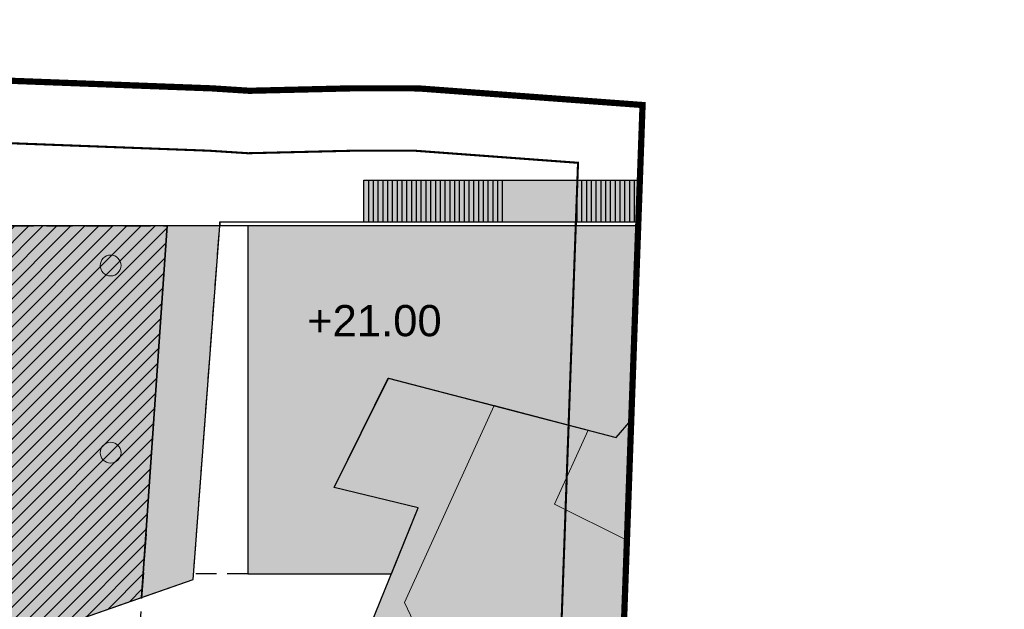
# Model space of a CAD drawing. Header units: millimetres. Extents: x -1402 to -179, y -280 to 6164.
# Tile 128 of 212: x -416 to -368, y 2837 to 2865. Entities that reach past the tile are written whole.
import ezdxf
from ezdxf.xclip import XClip

# ---------------------------------------------------------------- set-up
doc = ezdxf.new("R2010")
doc.units = ezdxf.units.MM
doc.header["$XCLIPFRAME"] = 0
for name, pattern in [('AJN-Limite', [1.25, 0.5, -0.25, 0, -0.25, 0, -0.25]), ('AJN-Projection', [0.375, 0.25, -0.125]), ('DASH', [0.35, 0.25, -0.1])]:
    doc.linetypes.add(name, pattern=pattern)
doc.layers.get('0').update_dxf_attribs({"linetype": 'CONTINUOUS'})
doc.layers.get('DEFPOINTS').update_dxf_attribs({"linetype": 'CONTINUOUS'})
for name, color, linetype, lineweight in [('AJN-2-POT 100', 2, 'CONTINUOUS', 20), ('AJN-2-SBT-C', 2, 'CONTINUOUS', 20), ('AJN-3-BRD-C', 150, 'CONTINUOUS', 30), ('AJN-4-SER-C', 70, 'CONTINUOUS', 30), ('AJN-7-500-A', 10, 'CONTINUOUS', 18), ('GEO-1-LIM-V', 10, 'AJN-Limite', 25)]:
    doc.layers.add(name, color=color, linetype=linetype, lineweight=lineweight)
for name, color, linetype, true_color in [('AJN-2-SBT-H', 7, 'CONTINUOUS', 0x6e6e6e), ('AJN-8-254-H-CLAIR', 7, 'CONTINUOUS', 0xededed), ('AJN-9-BLANC', 7, 'CONTINUOUS', 0xffffff), ('AJN-9-SRF-MARINHORIZON-NOT ACCESSIBLE', 7, 'CONTINUOUS', 0xcd6928)]:
    doc.layers.add(name, color=color, linetype=linetype, true_color=true_color)
for name, color, linetype in [('AJN-2-SBT-P', 251, 'AJN-Projection'), ('AJN-2-SBT-V', 51, 'CONTINUOUS'), ('AJN-3-BRD-V', 151, 'CONTINUOUS'), ('AJN-4-SER-V', 71, 'CONTINUOUS'), ('AJN-8-254-H', 254, 'CONTINUOUS'), ('Make2D$Visible$IntersectionsPlanDécoupe$AJN_3D$AJN_MOUNTAIN$M-Circulation$facade', 3, 'CONTINUOUS')]:
    doc.layers.add(name, color=color, linetype=linetype)
doc.styles.get("Standard").update_dxf_attribs({"font": 'rs.shx', "bigfont": 'hztxt.shx'})

# ---------------------------------------------------------------- blocks, each defined once
blk = doc.blocks.new('A$C70601405')
at = {"layer": 'AJN-2-SBT-H'}
h = blk.add_hatch(color=256, dxfattribs=at)
h.dxf.hatch_style = 1
edge = h.paths.add_edge_path()
edge.add_arc((0, 5.684341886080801e-14), 0.5000000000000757, 0, 360)
at = {"layer": 'AJN-2-POT 100', "linetype": 'Continuous'}
blk.add_circle((0, 5.684341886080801e-14), 0.5000000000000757, dxfattribs=at)
blk = doc.blocks.new('929-ESC NORD +21.00')
at = {"layer": 'AJN-9-BLANC'}
h = blk.add_hatch(color=256, dxfattribs=at)
h.dxf.hatch_style = 1
h.paths.add_polyline_path([(5.578021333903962, 16.91991475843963), (23.25141245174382, 16.91980066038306), (23.25141245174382, 16.71991373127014), (26.01969097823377, 16.71991373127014), (26.2496668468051, 16.39783896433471), (35.88666753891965, 23.39719320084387), (33.57236560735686, 26.63934202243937), (23.19095768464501, 19.09944660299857), (22.99985686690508, 18.91980285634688), (5.578021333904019, 18.91991475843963)])
h = blk.add_hatch(color=256, dxfattribs=at)
h.dxf.hatch_style = 1
h.paths.add_polyline_path([(26.84081898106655, 16.71991373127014), (24.26960057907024, 16.71991373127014), (22.49702616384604, 16.71991373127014), (3.991244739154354e-07, 16.71991373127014), (0, 0), (6.904307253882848, -0.0001247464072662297), (8.192536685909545, 3.163941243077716), (4.14910542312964, 4.141249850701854), (6.755209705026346, 9.404582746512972), (17.70086272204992, 6.554290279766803), (26.19811064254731, 16.24921319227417)])
at = {"layer": 'AJN-2-SBT-C', "flags": 128}
blk.add_lwpolyline([(28.81926972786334, 18.16891899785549), (26.19875981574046, 16.24967351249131), (17.70086272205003, 6.554290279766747), (16.36146397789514, 6.903162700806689)], dxfattribs=at)
at = {"layer": 'AJN-3-BRD-C'}
blk.add_lwpolyline([(-1.343528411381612, 16.91991475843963), (23.251349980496, 16.91991475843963), (23.251349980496, 16.71991373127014), (-1.343528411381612, 16.71991373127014)], close=True, dxfattribs=at)
at = {"layer": 'AJN-3-BRD-V', "linetype": 'AJN-Projection', "ltscale": 4, "flags": 128}
for points in [[(22.49702616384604, 16.71991373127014), (26.04217499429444, 16.71991373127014)], [(23.25134998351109, 16.91991475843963), (27.11224992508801, 16.91870810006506)], [(23.251349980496, 16.71991373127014), (26.83928790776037, 16.71879238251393)]]:
    blk.add_lwpolyline(points, dxfattribs=at)
at = {"layer": 'AJN-4-SER-C'}
blk.add_lwpolyline([(20.83769031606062, 18.91982142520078), (21.36567008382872, 18.91982142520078), (21.36567008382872, 16.91981686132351), (20.83769031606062, 16.91981686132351)], close=True, dxfattribs=at)
at = {"layer": 'AJN-4-SER-V'}
for points in [[(33.57236560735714, 26.63934202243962), (23.19095768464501, 19.09944660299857)], [(33.5723656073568, 26.63934202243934), (35.27952648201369, 24.24774845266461)], [(33.0896853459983, 23.83765290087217), (31.93741193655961, 25.45189425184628)], [(30.79983221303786, 24.62568337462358), (31.95234763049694, 23.01161779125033)], [(31.26376602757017, 24.96263308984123), (32.4162814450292, 23.34856750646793)], [(30.33589839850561, 24.28873365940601), (31.48841381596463, 22.6746680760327)], [(33.0899193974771, 23.83782288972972), (25.08734108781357, 18.02564365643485)], [(29.87196458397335, 23.95178394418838), (31.02448000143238, 22.3377183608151)], [(34.25177019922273, 22.20991897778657), (33.0899126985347, 23.83783227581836)], [(35.8866675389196, 23.39719320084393), (26.24961366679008, 16.39791344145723)], [(28.94409695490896, 23.27788451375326), (30.09661237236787, 21.66381893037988)], [(29.4080307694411, 23.61483422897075), (30.56054618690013, 22.00076864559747)], [(33.78804796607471, 21.87310869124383), (32.62583105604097, 23.50076094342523)], [(28.4801631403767, 22.94093479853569), (29.63267855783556, 21.32686921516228)], [(32.90117959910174, 21.22895931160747), (31.73896268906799, 22.85661156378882)], [(33.34461378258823, 21.55103400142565), (32.18239687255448, 23.178686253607)], [(27.55229551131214, 22.26703536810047), (28.704810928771, 20.65296978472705)], [(28.01622932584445, 22.60398508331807), (29.16874474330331, 20.98991949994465)], [(32.45774541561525, 20.90688462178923), (31.2955285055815, 22.53453687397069)], [(27.08836169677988, 21.93008565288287), (28.24087711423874, 20.31602006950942)], [(31.57087704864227, 20.26273524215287), (30.40866013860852, 21.89038749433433)], [(32.01431123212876, 20.58480993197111), (30.85209432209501, 22.21246218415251)], [(26.62442788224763, 21.59313593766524), (27.77694329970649, 19.97907035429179)], [(31.12744286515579, 19.94066055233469), (29.96522595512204, 21.56831280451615)], [(25.69656025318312, 20.91923650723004), (26.84907567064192, 19.30517092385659)], [(26.16049406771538, 21.25618622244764), (27.31300948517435, 19.64212063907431)], [(30.24057449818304, 19.29651117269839), (29.07835758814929, 20.92416342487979)], [(30.6840086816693, 19.61858586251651), (29.52179177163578, 21.24623811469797)], [(25.23262643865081, 20.58228679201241), (26.38514185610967, 18.96822120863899)], [(29.79714031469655, 18.97443648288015), (28.6349234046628, 20.60208873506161)], [(24.3047588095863, 19.90838736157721), (25.4572742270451, 18.29432177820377)], [(24.76869262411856, 20.24533707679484), (25.92120804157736, 18.63127149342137)], [(28.91027194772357, 18.33028710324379), (27.74805503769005, 19.95793935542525)], [(29.35370613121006, 18.65236179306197), (28.19148922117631, 20.28001404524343)], [(26.2496668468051, 16.39783896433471), (23.934825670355, 19.63970923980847)], [(28.46683776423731, 18.00821241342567), (27.30462085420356, 19.63586466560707)], [(22.99985686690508, 18.91980285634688), (23.19095768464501, 19.09944660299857)], [(27.57996939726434, 17.36406303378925), (26.41775248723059, 18.99171528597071)], [(28.02340358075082, 17.68613772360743), (26.86118667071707, 19.31378997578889)], [(5.578021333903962, 16.91904253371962), (5.578021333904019, 18.91991475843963)], [(5.578021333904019, 18.91991475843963), (20.83757578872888, 18.91991475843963)], [(5.80802133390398, 16.91904253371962), (5.808021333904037, 18.91991475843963)], [(6.038021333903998, 16.91904253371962), (6.038021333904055, 18.91991475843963)], [(6.268021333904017, 16.91904253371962), (6.268021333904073, 18.91991475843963)], [(6.498021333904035, 16.91904253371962), (6.498021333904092, 18.91991475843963)], [(6.728021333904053, 16.91904253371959), (6.72802133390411, 18.91991475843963)], [(6.958021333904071, 16.91904253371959), (6.958021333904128, 18.91991475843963)], [(7.188021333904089, 16.91904253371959), (7.188021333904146, 18.91991475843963)], [(7.418021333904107, 16.91904253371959), (7.418021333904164, 18.91991475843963)], [(7.648021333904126, 16.91904253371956), (7.648021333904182, 18.91991475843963)], [(7.878021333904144, 16.91904253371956), (7.878021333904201, 18.91991475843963)], [(8.108021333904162, 16.91904253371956), (8.108021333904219, 18.91991475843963)], [(8.33802133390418, 16.91904253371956), (8.338021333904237, 18.91991475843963)], [(8.568021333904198, 16.91904253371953), (8.568021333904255, 18.91991475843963)], [(8.798021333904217, 16.91904253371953), (8.798021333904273, 18.91991475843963)], [(9.028021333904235, 16.91904253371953), (9.028021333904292, 18.91991475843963)], [(9.258021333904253, 16.91904253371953), (9.25802133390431, 18.91991475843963)], [(9.488021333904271, 16.91991475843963), (9.488021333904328, 18.91991475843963)], [(9.71802133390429, 16.91991475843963), (9.718021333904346, 18.91991475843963)], [(9.948021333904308, 16.91991475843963), (9.948021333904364, 18.91991475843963)], [(10.17802133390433, 16.91991475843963), (10.17802133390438, 18.91991475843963)], [(10.40802133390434, 16.91904253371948), (10.4080213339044, 18.91991475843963)], [(10.63802133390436, 16.91904253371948), (10.63802133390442, 18.91991475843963)], [(10.86802133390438, 16.91904253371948), (10.86802133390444, 18.91991475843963)], [(11.0980213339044, 16.91904253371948), (11.09802133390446, 18.91991475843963)], [(11.32802133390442, 16.91991475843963), (11.32802133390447, 18.91991475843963)], [(11.55802133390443, 16.91991475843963), (11.55802133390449, 18.91991475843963)], [(11.78802133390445, 16.91991475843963), (11.78802133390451, 18.91991475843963)], [(12.01802133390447, 16.91991475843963), (12.01802133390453, 18.91991475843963)], [(12.24802133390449, 16.91904253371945), (12.24802133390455, 18.91991475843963)], [(15.82702616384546, 16.91904253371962), (15.82702616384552, 18.91991475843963)], [(16.05702616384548, 16.91904253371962), (16.05702616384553, 18.91991475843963)], [(16.2870261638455, 16.91904253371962), (16.28702616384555, 18.91991475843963)], [(16.51702616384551, 16.91904253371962), (16.51702616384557, 18.91991475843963)], [(16.74702616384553, 16.91904253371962), (16.74702616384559, 18.91991475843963)], [(16.97702616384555, 16.91904253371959), (16.97702616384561, 18.91991475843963)], [(17.20702616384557, 16.91904253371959), (17.20702616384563, 18.91991475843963)], [(17.43702616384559, 16.91904253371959), (17.43702616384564, 18.91991475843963)], [(17.66702616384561, 16.91904253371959), (17.66702616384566, 18.91991475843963)], [(17.89702616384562, 16.91904253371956), (17.89702616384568, 18.91991475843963)], [(18.12702616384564, 16.91904253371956), (18.1270261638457, 18.91991475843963)], [(18.35702616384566, 16.91904253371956), (18.35702616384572, 18.91991475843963)], [(18.58702616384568, 16.91904253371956), (18.58702616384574, 18.91991475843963)], [(18.8170261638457, 16.91904253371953), (18.81702616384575, 18.91991475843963)], [(19.04702616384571, 16.91904253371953), (19.04702616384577, 18.91991475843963)], [(19.27702616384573, 16.91904253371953), (19.27702616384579, 18.91991475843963)], [(19.50702616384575, 16.91904253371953), (19.50702616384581, 18.91991475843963)], [(19.73702616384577, 16.91991475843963), (19.73702616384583, 18.91991475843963)], [(19.96702616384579, 16.91991475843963), (19.96702616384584, 18.91991475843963)], [(20.19702616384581, 16.91991475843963), (20.19702616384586, 18.91991475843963)], [(20.42702616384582, 16.91991475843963), (20.42702616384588, 18.91991475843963)], [(20.65702616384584, 16.91904253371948), (20.6570261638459, 18.91991475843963)], [(21.67994131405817, 18.91981419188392), (21.36567012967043, 18.91981689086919)], [(21.9942124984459, 18.91981149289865), (21.67994131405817, 18.91981419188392)], [(21.67994126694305, 16.91981416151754), (21.67994131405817, 18.91981419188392)], [(21.99421245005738, 16.91981146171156), (21.9942124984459, 18.91981149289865)], [(22.30848368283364, 18.91980879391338), (21.9942124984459, 18.91981149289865)], [(22.30848363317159, 16.91980876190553), (22.30848368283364, 18.91980879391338)], [(22.62275486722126, 18.91980609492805), (22.30848368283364, 18.91980879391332)], [(22.62275481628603, 16.91980606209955), (22.62275486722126, 18.91980609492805)], [(22.93702605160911, 18.91980339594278), (22.62275486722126, 18.91980609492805)], [(22.93702599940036, 16.91980336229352), (22.93702605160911, 18.91980339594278)], [(23.25140283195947, 18.91980069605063), (22.93702605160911, 18.91980339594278)], [(23.251349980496, 16.91980066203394), (23.25140283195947, 18.91980069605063)], [(23.25140283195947, 18.91980069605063), (25.08734108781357, 18.02564365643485)], [(27.13653521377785, 17.04198834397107), (25.97431830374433, 18.66964059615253)], [(26.69310103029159, 16.71991365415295), (25.53088412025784, 18.34756590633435)]]:
    blk.add_lwpolyline(points, dxfattribs=at)
at = {"layer": 'AJN-4-SER-V', "linetype": 'AJN-Projection', "ltscale": 4}
blk.add_lwpolyline([(35.27952648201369, 24.24774845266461), (35.8866675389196, 23.3971932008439)], dxfattribs=at)
at = {"layer": 'AJN-4-SER-V', "linetype": 'AJN-Projection', "ltscale": 4, "flags": 128}
blk.add_lwpolyline([(0, 0), (-2.602171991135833, 6.021940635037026e-08), (-1.34970637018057, 16.71991475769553)], dxfattribs=at)
at = {"layer": 'AJN-4-SER-V', "flags": 128}
blk.add_lwpolyline([(26.84081898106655, 16.71991373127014), (24.26960057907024, 16.71991373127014), (22.49702616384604, 16.71991373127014), (3.991244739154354e-07, 16.71991373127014), (0, 0), (6.904307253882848, -0.0001247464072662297), (8.192536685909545, 3.163941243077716), (4.14910542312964, 4.141249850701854), (6.755209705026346, 9.404582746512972), (17.70086272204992, 6.554290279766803), (26.19811064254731, 16.24921319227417), (26.24827846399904, 16.39975183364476)], dxfattribs=at)
at = {"layer": 'Make2D$Visible$IntersectionsPlanDécoupe$AJN_3D$AJN_MOUNTAIN$M-Circulation$facade'}
blk.add_lwpolyline([(-1.343528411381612, 16.91991475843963), (-1.343528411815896, 16.71991413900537)], dxfattribs=at)
blk = doc.blocks.new('VILLAGE 21.00')
at = {"layer": 'AJN-2-SBT-H'}
h = blk.add_hatch(color=256, dxfattribs=at)
h.dxf.hatch_style = 1
h.paths.add_polyline_path([(-384.8648532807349, 114.1704812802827), (-388.4648532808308, 114.1704812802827), (-388.4648532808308, 116.370481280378), (-384.8648532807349, 116.370481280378), (-384.8648532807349, 114.4704812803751)], flags=16)
h.paths.add_polyline_path([(-385.1648532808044, 114.4704812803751), (-386.5648532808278, 114.4704812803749), (-386.5648532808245, 116.0704812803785), (-385.1648532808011, 116.0704812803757)], flags=0)
h.paths.add_polyline_path([(-386.7648532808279, 114.4704812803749), (-388.1648532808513, 114.4704812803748), (-388.1648532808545, 116.0704812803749), (-386.7648532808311, 116.0704812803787)], flags=0)
h.paths.add_polyline_path([(-390.1527117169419, 115.0858107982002), (-392.5806587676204, 114.1339017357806), (-395.0197616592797, 118.9826659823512), (-397.3442480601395, 121.8728793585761), (-398.1110281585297, 128.2095993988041), (-396.1340544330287, 130.4253755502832), (-390.0414245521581, 120.0081440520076)], flags=16)
h.paths.add_polyline_path([(-371.5370312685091, 88.4500274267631), (-360.0108731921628, 88.4500274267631), (-360.4876457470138, 83.54476469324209), (-366.9156072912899, 83.54476469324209)])
h.paths.add_polyline_path([(-348.3375064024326, 112.7901658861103), (-348.4015481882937, 114.0450112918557), (-349.2005083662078, 114.0042358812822), (-349.1291659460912, 112.606340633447), (-356.3601029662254, 110.9272996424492), (-356.6416617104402, 112.1398570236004), (-357.4209292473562, 111.9589092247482), (-357.1393705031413, 110.7463518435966), (-359.644835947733, 110.1645767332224), (-365.7133929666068, 138.6150214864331), (-363.6657719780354, 139.2582968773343), (-361.9438350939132, 132.9064332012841), (-361.1717043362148, 133.1157513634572), (-362.893805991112, 139.4682228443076), (-355.9446291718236, 141.3520863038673), (-355.7030340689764, 140.4608926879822), (-354.1973954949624, 140.9030445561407), (-354.2072450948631, 140.9365849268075), (-361.9684231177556, 163.3387313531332), (-365.8744952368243, 164.6835442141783), (-368.6123521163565, 161.9480437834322), (-370.4179073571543, 160.6677678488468), (-365.2723782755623, 154.4489022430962), (-363.5338377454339, 148.3942077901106), (-362.7798175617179, 148.6107165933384), (-363.9620976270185, 152.7449897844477), (-360.5010736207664, 153.7356021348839), (-357.103660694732, 141.8667577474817), (-360.5788942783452, 140.9246510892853), (-362.4486623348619, 147.4573150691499), (-363.2026532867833, 147.2408146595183), (-361.3305268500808, 140.7208898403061), (-363.8752549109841, 140.0310354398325), (-366.5975683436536, 139.1758003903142), (-367.4329147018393, 139.1758003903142), (-367.4329147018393, 138.1758003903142), (-366.8958756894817, 138.1758003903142), (-359.2831071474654, 95.93763052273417), (-359.816480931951, 90.4500274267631), (-373.6849059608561, 90.4500274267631), (-378.4875171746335, 97.72549697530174), (-383.7134599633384, 104.9246683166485), (-383.8554844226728, 108.6413769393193), (-384.7518128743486, 116.9964901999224), (-387.4648532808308, 118.856119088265), (-388.7908625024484, 119.7650200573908), (-397.0975786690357, 137.3442970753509), (-392.7998567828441, 146.8167263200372), (-397.8847630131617, 148.1411889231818), (-400.4843965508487, 142.8737765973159), (-396.4402312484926, 141.8979553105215), (-398.9651271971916, 135.6964688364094), (-398.791739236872, 135.1589444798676), (-398.8755601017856, 134.8468334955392), (-399.6258696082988, 134.545493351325), (-405.1862799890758, 129.821392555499), (-405.1112688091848, 129.0862723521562), (-407.8116964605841, 123.173953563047), (-409.8254920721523, 124.2447076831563), (-411.068379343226, 121.9071766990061), (-410.3620212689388, 121.5315994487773), (-409.4947112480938, 123.1627723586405), (-401.5481829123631, 118.937528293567), (-403.379122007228, 115.4940326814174), (-402.6727639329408, 115.1184554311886), (-402.3216659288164, 115.7787747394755), (-396.486722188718, 112.676280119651), (-381.3627619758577, 97.42094566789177), (-367.3473782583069, 82.54476469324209), (-354.9196171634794, 82.54476469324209), (-354.9196171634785, 87.64530889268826), (-351.890074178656, 87.64530889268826), (-351.864602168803, 87.14595813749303), (-351.0656409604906, 87.18671335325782), (-351.4376104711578, 94.47876675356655), (-344.8132136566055, 94.81667893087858), (-344.7024696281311, 92.64566397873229), (-343.9035084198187, 92.68641919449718), (-344.0550076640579, 95.65639535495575), (-347.4542248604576, 95.48300041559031)])
h = blk.add_hatch(color=256, dxfattribs=at)
h.dxf.hatch_style = 1
h.paths.add_polyline_path([(-371.3075611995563, 151.4570758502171), (-375.813498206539, 156.9029330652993), (-378.4340081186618, 154.9836875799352), (-386.9319052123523, 145.2883043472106), (-388.2713039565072, 145.6371767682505), (-389.8860257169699, 142.0782360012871), (-382.5345120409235, 138.4062278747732)])
h.paths.add_polyline_path([(-379.9271979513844, 147.7239048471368), (-377.1979966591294, 145.37626055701), (-382.8200909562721, 138.8411052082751), (-385.5492950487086, 141.1887519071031)], flags=16)
h.paths.add_polyline_path([(-377.9064947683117, 150.0740455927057), (-376.4716351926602, 151.7415993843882), (-373.742337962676, 149.3938479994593), (-375.1770951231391, 147.7261039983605)], flags=16)
at = {"layer": 'AJN-8-254-H-CLAIR'}
h = blk.add_hatch(color=256, dxfattribs=at)
h.dxf.hatch_style = 1
h.paths.add_polyline_path([(-363.2026532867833, 147.2408146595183), (-362.4486331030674, 147.4573234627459), (-362.1602434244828, 147.5398652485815), (-362.1327264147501, 147.443725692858), (-360.4983453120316, 147.911517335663), (-360.4157955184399, 147.6230964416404), (-362.0502849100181, 147.15528504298), (-361.9402139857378, 146.7707276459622), (-360.3715257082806, 141.2916951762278), (-357.4759157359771, 142.0766707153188), (-359.1659183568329, 147.9808393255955), (-359.2621196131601, 147.9533027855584), (-359.3446706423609, 148.2417214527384), (-359.2484749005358, 148.2692576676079), (-360.1841111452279, 151.5379828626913), (-360.2802576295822, 151.5104638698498), (-360.3628086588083, 151.7988825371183), (-360.2666691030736, 151.8263995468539), (-360.7069412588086, 153.3646324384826), (-362.0528950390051, 152.9793943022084), (-361.6126228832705, 151.4411614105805), (-361.5164833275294, 151.468678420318), (-361.4339322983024, 151.1802597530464), (-361.8184905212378, 151.0701917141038), (-361.9010415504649, 151.3586103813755), (-361.804901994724, 151.3861273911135), (-362.2451741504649, 152.9243602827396), (-363.5911279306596, 152.539122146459), (-363.1508557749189, 151.0008892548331), (-363.0547162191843, 151.0284062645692), (-362.9721651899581, 150.7399875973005), (-363.0683047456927, 150.7124705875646), (-362.4904475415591, 148.6935399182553), (-362.7788662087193, 148.6109888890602), (-363.5338377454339, 148.3942077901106), (-365.2723782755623, 154.4489022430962), (-370.4179073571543, 160.6677678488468), (-375.8134982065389, 156.9029330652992), (-371.3075611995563, 151.4570758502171), (-382.5345120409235, 138.4062278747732), (-389.8860257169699, 142.0782360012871), (-388.2713039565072, 145.6371767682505), (-392.7998567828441, 146.8167263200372), (-397.0975786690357, 137.3442970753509), (-388.7908625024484, 119.7650200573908), (-387.4648532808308, 118.8561190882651), (-384.7518128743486, 116.9964901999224), (-383.8554844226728, 108.6413769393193), (-383.7134599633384, 104.9246683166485), (-378.4875171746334, 97.7254969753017), (-373.6849059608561, 90.45002742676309), (-368.1225226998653, 90.45002742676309), (-368.1225226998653, 92.65002742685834), (-364.5225226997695, 92.65002742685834), (-364.5225226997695, 90.75002742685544), (-364.5225226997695, 90.45002742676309), (-359.816480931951, 90.4500274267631), (-359.2831071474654, 95.93763052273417), (-366.8958756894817, 138.1758003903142), (-367.4329147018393, 138.1758003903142), (-367.4329147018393, 132.7477605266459), (-367.3651790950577, 132.6522290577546), (-367.2986587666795, 132.5515475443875), (-367.2189336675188, 132.4187564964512), (-367.1440336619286, 132.2814705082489), (-367.0651564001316, 132.1226617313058), (-367.0437907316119, 132.0597451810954), (-367.0269277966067, 132.0241959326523), (-366.9828051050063, 131.9254439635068), (-366.9412313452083, 131.8268057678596), (-366.8787755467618, 131.6699504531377), (-366.7974513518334, 131.4361594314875), (-366.7370478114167, 131.2440182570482), (-366.677654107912, 131.0364876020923), (-366.6780964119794, 131.0364876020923), (-366.6202894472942, 130.8164876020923), (-366.6216452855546, 130.8164876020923), (-366.5519570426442, 130.5215578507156), (-366.4815106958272, 130.1932657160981), (-366.3718750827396, 129.6305950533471), (-366.2905559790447, 129.1501003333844), (-366.2198943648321, 128.6706162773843), (-366.1580321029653, 128.1856549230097), (-366.0729067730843, 127.376369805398), (-366.0684904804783, 127.3236318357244), (-364.9648797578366, 115.3957218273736), (-364.9797600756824, 114.7689371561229), (-365.0937834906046, 114.1607710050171), (-365.2253298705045, 113.557623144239), (-365.3079395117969, 113.2164876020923), (-365.3089044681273, 113.2164876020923), (-365.3657070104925, 112.9990536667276), (-365.4256983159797, 112.7867239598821), (-365.490595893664, 112.5736403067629), (-365.5611501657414, 112.3596076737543), (-365.6379950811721, 112.1450645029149), (-365.7246909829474, 111.9235113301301), (-365.8176938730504, 111.7069884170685), (-365.8701797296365, 111.5931993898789), (-365.9231772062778, 111.4837206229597), (-365.9785784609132, 111.3747241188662), (-366.0364779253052, 111.266279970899), (-366.0969674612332, 111.1584631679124), (-366.1601356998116, 111.0513535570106), (-366.2260673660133, 110.9450356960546), (-366.2948426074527, 110.8395985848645), (-366.3665363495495, 110.7351352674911), (-366.4412177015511, 110.631742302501), (-366.5189494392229, 110.5295191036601), (-366.5993333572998, 110.4291344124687), (-366.6639999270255, 110.3522429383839), (-366.7293762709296, 110.2780157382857), (-366.795820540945, 110.2059609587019), (-366.8632752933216, 110.1360717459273), (-366.9316784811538, 110.0683375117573), (-367.0350647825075, 109.9704594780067), (-367.1766671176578, 109.8477701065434), (-367.3208004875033, 109.7332571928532), (-367.466890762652, 109.6265768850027), (-367.6143925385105, 109.5272960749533), (-367.7302306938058, 109.4551852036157), (-367.8753752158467, 109.3697308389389), (-368.0245144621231, 109.2879098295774), (-368.1735905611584, 109.2112975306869), (-368.3262141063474, 109.1373839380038), (-368.6114144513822, 109.0432485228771), (-369.0402446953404, 108.9395965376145), (-369.7076949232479, 108.8812925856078), (-371.6092786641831, 108.781357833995), (-372.5656377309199, 108.7561981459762), (-373.9516163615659, 108.7378330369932), (-375.3375949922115, 108.7561981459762), (-376.2939540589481, 108.781357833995), (-378.1955377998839, 108.8812925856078), (-378.8629880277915, 108.9395965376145), (-379.2918182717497, 109.0432485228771), (-379.5770186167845, 109.1373839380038), (-379.7296421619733, 109.2112975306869), (-379.878718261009, 109.2879098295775), (-380.0278575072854, 109.3697308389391), (-380.1730020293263, 109.4551852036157), (-380.2888401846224, 109.5272960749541), (-380.4363419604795, 109.6265768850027), (-380.5824322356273, 109.7332571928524), (-380.7265656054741, 109.8477701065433), (-380.868167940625, 109.9704594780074), (-380.9715542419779, 110.0683375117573), (-381.0399574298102, 110.1360717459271), (-381.1074121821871, 110.2059609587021), (-381.1738564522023, 110.2780157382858), (-381.2392327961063, 110.3522429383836), (-381.3038993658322, 110.4291344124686), (-381.384283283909, 110.5295191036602), (-381.4620150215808, 110.631742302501), (-381.5366963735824, 110.735135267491), (-381.6083901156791, 110.8395985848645), (-381.6771653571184, 110.9450356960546), (-381.7430970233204, 111.0513535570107), (-381.8062652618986, 111.1584631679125), (-381.8667547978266, 111.2662799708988), (-381.9246542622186, 111.3747241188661), (-381.9800555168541, 111.4837206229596), (-382.0330529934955, 111.5931993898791), (-382.1244063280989, 111.7912528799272), (-382.1231632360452, 111.7945829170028), (-382.1785417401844, 111.9235113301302), (-382.2652376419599, 112.1450645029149), (-382.3420825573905, 112.3596076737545), (-382.4126368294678, 112.5736403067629), (-382.4775344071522, 112.7867239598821), (-382.5375257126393, 112.9990536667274), (-382.607540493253, 113.2670626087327), (-382.6779028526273, 113.557623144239), (-382.8094492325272, 114.160771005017), (-382.9234726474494, 114.7689371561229), (-382.9383529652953, 115.3957218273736), (-381.8347422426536, 127.3236318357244), (-381.8303259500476, 127.376369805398), (-381.7452006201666, 128.1856549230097), (-381.6833383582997, 128.6706162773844), (-381.6126767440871, 129.1501003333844), (-381.5313576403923, 129.630595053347), (-381.4217220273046, 130.193265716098), (-381.3512756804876, 130.5215578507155), (-381.2694849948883, 130.8677067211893), (-381.2201767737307, 131.0553624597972), (-381.1661849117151, 131.2440182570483), (-381.1057813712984, 131.4361594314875), (-381.0395635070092, 131.6265227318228), (-381.0011863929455, 131.7283941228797), (-380.9620013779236, 131.8268057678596), (-380.9204276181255, 131.9254439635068), (-380.8563398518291, 132.068880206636), (-380.8380763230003, 132.1226617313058), (-380.7591990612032, 132.281470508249), (-380.684299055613, 132.4187564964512), (-380.6045739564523, 132.5515475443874), (-380.5380536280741, 132.6522290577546), (-380.4703180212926, 132.7477605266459), (-380.4703180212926, 131.5906645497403), (-381.302451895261, 117.9640553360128), (-373.9516163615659, 117.9640553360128), (-366.6007808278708, 117.9640553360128), (-367.4329147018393, 131.5906645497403), (-367.4329147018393, 132.7477605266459), (-367.4329147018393, 138.1758003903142), (-367.4329147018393, 139.1758003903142), (-366.5975683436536, 139.1758003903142), (-361.3205986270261, 140.6863135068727)])
h.paths.add_polyline_path([(-369.8329147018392, 138.1758003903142), (-369.8329147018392, 134.3463375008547), (-369.8329147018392, 131.5906645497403), (-369.8329147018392, 127.7699827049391), (-373.9516163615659, 127.7699827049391), (-378.0703180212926, 127.7699827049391), (-378.0703180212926, 131.5906645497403), (-378.0703180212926, 134.3463375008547), (-378.0703180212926, 138.1758003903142)], flags=16)
h.paths.add_polyline_path([(-369.8329147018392, 126.6699827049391), (-369.8329147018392, 121.9307340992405), (-373.9516163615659, 121.9307340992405), (-378.0703180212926, 121.9307340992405), (-378.0703180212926, 126.6699827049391), (-373.9516163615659, 126.6699827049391)], flags=16)
h.paths.add_polyline_path([(-383.615943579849, 123.8322438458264), (-385.0660589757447, 123.8322978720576), (-385.0660589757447, 125.5146949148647), (-383.615943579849, 125.5146408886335)], flags=16)
h.paths.add_polyline_path([(-365.4519542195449, 105.0538531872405), (-363.9392437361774, 103.9967519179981), (-362.3654408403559, 102.8969584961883), (-361.0835792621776, 102.0011773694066), (-361.2823947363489, 95.28106638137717), (-361.3132696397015, 94.22750896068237), (-362.2968728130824, 94.0934638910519), (-366.8666859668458, 93.57658316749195), (-367.6042449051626, 93.19094910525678), (-369.8233227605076, 93.6300788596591), (-371.4609788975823, 95.72053184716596), (-371.9318311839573, 98.02269888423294), (-371.2335855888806, 99.12255334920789), (-369.3763274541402, 102.0480478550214), (-368.7498073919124, 103.0349225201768)], flags=16)
at = {"layer": 'AJN-2-SBT-C', "flags": 128}
blk.add_lwpolyline([(-371.3075611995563, 151.4570758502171), (-375.813498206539, 156.9029330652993), (-378.4340081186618, 154.9836875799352), (-386.9319052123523, 145.2883043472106), (-388.2713039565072, 145.6371767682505), (-389.8860257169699, 142.0782360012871), (-382.5345120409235, 138.4062278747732)], close=True, dxfattribs=at)
for points in [[(-392.7998567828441, 146.8167263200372), (-397.8847630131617, 148.1411889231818), (-400.4843965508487, 142.8737765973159), (-396.4402312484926, 141.8979553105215), (-398.9651271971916, 135.6964688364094), (-398.791739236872, 135.1589444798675), (-398.8755601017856, 134.8468334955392), (-399.6258696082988, 134.5454933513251), (-405.1862799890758, 129.821392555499), (-405.1112688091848, 129.0862723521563), (-407.8116964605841, 123.173953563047)], [(-361.3305268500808, 140.7208898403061), (-363.875254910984, 140.0310354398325), (-366.5975683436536, 139.1758003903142), (-367.4329147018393, 139.1758003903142), (-367.4329147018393, 138.1758003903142), (-366.8958756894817, 138.1758003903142), (-359.2831071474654, 95.93763052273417), (-359.816480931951, 90.4500274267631), (-373.6849059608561, 90.45002742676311), (-378.4875171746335, 97.72549697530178), (-383.7134599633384, 104.9246683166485), (-383.8554844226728, 108.6413769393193), (-384.7518128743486, 116.9964901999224), (-387.4648532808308, 118.8561190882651), (-388.7908625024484, 119.7650200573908), (-397.0975786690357, 137.3442970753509), (-392.7998567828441, 146.8167263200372)], [(-386.9319052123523, 145.2883043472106), (-388.2713039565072, 145.6371767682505)]]:
    blk.add_lwpolyline(points, dxfattribs=at)
at = {"layer": 'AJN-8-254-H-CLAIR', "flags": 128}
blk.add_lwpolyline([(-392.7998567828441, 146.8167263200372), (-388.2713039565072, 145.6371767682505)], dxfattribs=at)
at = {"layer": 'DEFPOINTS', "color": 6, "flags": 128}
blk.add_lwpolyline([(-395.482928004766, 104.9436884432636), (-405.3019483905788, 110.1721918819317), (-405.4426461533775, 109.9090646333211), (-414.8018906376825, 114.885463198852), (-409.8254920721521, 124.2447076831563), (-407.8116964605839, 123.173953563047), (-405.1112688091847, 129.0862723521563), (-405.1862799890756, 129.821392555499), (-399.6258696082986, 134.5454933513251), (-398.8755601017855, 134.8468334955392), (-398.7917392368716, 135.1589444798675), (-398.9651271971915, 135.6964688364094), (-396.4402312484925, 141.8979553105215), (-400.4843965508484, 142.8737765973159), (-397.8847630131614, 148.1411889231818), (-386.931905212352, 145.2883043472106), (-378.4340081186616, 154.9836875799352), (-375.8134982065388, 156.9029330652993), (-370.4179073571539, 160.6677678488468), (-368.6123521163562, 161.9480437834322), (-365.8744952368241, 164.6835442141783)], dxfattribs=at)
blk.add_blockref('929-ESC NORD +21.00', (-404.6327679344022, 138.7340140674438))
at = {"layer": 'AJN-7-500-A', "insert": (-398.5490671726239, 150.8927728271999), "char_height": 1.5, "attachment_point": 5, "rotation": 359.9999999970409}
blk.add_mtext_dynamic_manual_height_columns('{\\fSwis721 BT|b0|i0|c0|p34;+21.00}', width=16.06814779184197, gutter_width=7.5, heights=[0], dxfattribs=at)

msp = doc.modelspace()

# ---------------------------------------------------------------- hatches: boundary and pattern name
at = {"layer": 'AJN-8-254-H'}
h = msp.add_hatch(color=255, dxfattribs=at)
h.dxf.hatch_style = 1
h.paths.add_polyline_path([(-405.9762963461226, 2855.453928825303), (-521.2276971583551, 2855.453928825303), (-521.1250637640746, 2831.413087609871, -0.03028183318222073), (-495.1809486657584, 2835.375169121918, -0.02684219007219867), (-476.3099813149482, 2836.178616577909, -0.01478146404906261), (-465.8823994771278, 2835.769710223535, -0.06796048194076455), (-452.8976855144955, 2833.040935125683, -0.006049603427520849), (-442.6418941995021, 2829.525267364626, 0.005496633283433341), (-433.425639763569, 2826.450270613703, 0.04969791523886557), (-416.394066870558, 2822.828514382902), (-415.9123971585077, 2824.776022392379), (-415.6014101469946, 2826.657268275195), (-416.5599689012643, 2828.318269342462), (-418.3623244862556, 2829.521103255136), (-415.5753935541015, 2832.953928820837), (-415.0915857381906, 2835.721484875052), (-407.2560242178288, 2838.453928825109)])
at = {"layer": 'AJN-9-SRF-MARINHORIZON-NOT ACCESSIBLE'}
h = msp.add_hatch(dxfattribs=at)
h.set_pattern_fill('ANSI31', color=256, scale=0.15)
h.set_pattern_definition([(45, (0, 0), (-0.3367596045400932, 0.3367596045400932), [])])
h.paths.add_polyline_path([(-408.5178475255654, 2855.453928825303), (-420.2276971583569, 2855.453928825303), (-420.2276971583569, 2823.338442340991, 0.0110123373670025), (-416.394066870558, 2822.828514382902), (-415.9123971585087, 2824.776022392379), (-415.6014101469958, 2826.657268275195), (-416.5599689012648, 2828.318269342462), (-418.3623244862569, 2829.521103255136), (-415.5753935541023, 2832.953928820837), (-415.0915857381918, 2835.721484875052), (-409.7361634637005, 2837.589046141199)])
h.paths.add_polyline_path([(-519.2276971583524, 2855.453928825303), (-521.227697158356, 2855.453928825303), (-521.1292698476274, 2832.398320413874, -0.001847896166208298), (-519.2276971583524, 2832.718403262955)])

# ---------------------------------------------------------------- linework, layer by layer
at = {"layer": 'AJN-2-SBT-P', "ltscale": 5, "flags": 128}
msp.add_lwpolyline([(-452.8976855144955, 2833.040935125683, 0.06796048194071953), (-465.8823994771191, 2835.769710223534, 0.01478146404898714), (-476.3099813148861, 2836.178616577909, 0.01376871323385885), (-486.0024588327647, 2836.019506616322, 0.0338788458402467), (-521.1292698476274, 2832.398320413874), (-521.227697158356, 2855.453928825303), (-408.5178475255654, 2855.453928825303), (-409.8827008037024, 2835.44028299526), (-416.5599689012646, 2828.318269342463), (-415.6014101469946, 2826.657268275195), (-415.9123971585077, 2824.776022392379), (-416.394066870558, 2822.828514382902, -0.04969791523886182), (-433.4256397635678, 2826.450270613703, -0.005496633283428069), (-442.641894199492, 2829.525267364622, 0.006049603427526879)], format="xyb", close=True, dxfattribs=at)
at = {"layer": 'AJN-2-SBT-V', "flags": 128}
msp.add_lwpolyline([(-405.9762963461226, 2855.453928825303), (-521.2276971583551, 2855.453928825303), (-521.1250637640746, 2831.413087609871, -0.03028183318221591), (-495.1809486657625, 2835.375169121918, -0.02684219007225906), (-476.3099813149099, 2836.178616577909, -0.01478146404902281), (-465.8823994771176, 2835.769710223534, -0.06796048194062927), (-452.8976855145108, 2833.040935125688, -0.006049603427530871), (-442.6418941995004, 2829.525267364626, 0.005496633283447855), (-433.4256397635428, 2826.450270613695, 0.04969791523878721), (-416.394066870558, 2822.828514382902), (-415.9123971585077, 2824.776022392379), (-415.6014101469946, 2826.657268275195), (-416.5599689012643, 2828.318269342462), (-418.3623244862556, 2829.521103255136), (-415.5753935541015, 2832.953928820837), (-415.0915857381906, 2835.721484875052), (-407.2560242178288, 2838.453928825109)], format="xyb", close=True, dxfattribs=at)
at = {"layer": 'AJN-9-SRF-MARINHORIZON-NOT ACCESSIBLE', "flags": 128}
msp.add_lwpolyline([(-408.5178475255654, 2855.453928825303), (-420.2276971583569, 2855.453928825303), (-420.2276971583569, 2823.338442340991, 0.01101233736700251), (-416.394066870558, 2822.828514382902), (-415.9123971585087, 2824.776022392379), (-415.6014101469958, 2826.657268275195), (-416.5599689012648, 2828.318269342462), (-418.3623244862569, 2829.521103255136), (-415.5753935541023, 2832.953928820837), (-415.0915857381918, 2835.721484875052), (-409.7361634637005, 2837.589046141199)], format="xyb", close=True, dxfattribs=at)
msp.add_lwpolyline([(-405.9762963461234, 2855.453928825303), (-408.5178475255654, 2855.453928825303), (-409.7361634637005, 2837.589046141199), (-407.2560242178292, 2838.453928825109)], close=True, dxfattribs=at)
at = {"layer": 'GEO-1-LIM-V', "linetype": 'Continuous', "ltscale": 25, "const_width": 0.3}
msp.add_lwpolyline([(-430.2313892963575, 2757.695068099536), (-388.6950892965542, 2776.746768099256), (-385.6608532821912, 2861.270815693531), (-396.4487420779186, 2862.07024013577), (-399.5822066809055, 2862.073724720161), (-404.5592230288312, 2861.954802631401), (-406.3471408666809, 2862.070132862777), (-410.2354652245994, 2862.217004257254), (-414.1244942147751, 2862.363902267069), (-417.856513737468, 2862.504869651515)], dxfattribs=at)
at = {"layer": 'GEO-1-LIM-V', "linetype": 'DASH', "ltscale": 5, "const_width": 0.1}
msp.add_lwpolyline([(-431.1729879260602, 2760.563702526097), (-391.6268120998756, 2778.702580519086), (-388.7625236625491, 2858.492435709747), (-396.5614114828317, 2859.070363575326), (-399.5480382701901, 2859.073684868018), (-404.6200677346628, 2858.952492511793), (-406.5003436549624, 2859.07378033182), (-410.348701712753, 2859.219142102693), (-414.237730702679, 2859.366040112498), (-417.9697502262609, 2859.507007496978)], dxfattribs=at)

# ---------------------------------------------------------------- block references
ref = msp.add_blockref('VILLAGE 21.00', (0, 2700))
XClip(ref).set_block_clipping_path([(-385.6608532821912, 161.27081569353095), (-396.4487420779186, 162.07024013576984), (-399.5822066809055, 162.07372472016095), (-404.5592230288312, 161.95480263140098), (-406.3471408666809, 162.07013286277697), (-410.2354652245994, 162.21700425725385), (-414.1244942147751, 162.36390226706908), (-417.856513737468, 162.50486965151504), (-419.8186386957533, 162.57898384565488), (-424.2029751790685, 162.69634806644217), (-430.7329854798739, 162.80379066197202), (-432.9726340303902, 162.84820064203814), (-438.6557261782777, 163.08382480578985), (-446.3492318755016, 163.40280183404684), (-450.9945320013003, 163.59713874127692), (-452.8935315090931, 163.62179624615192), (-458.6050533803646, 163.6971216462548), (-466.3263016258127, 163.79895196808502), (-475.0682232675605, 163.87485285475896), (-480.8446134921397, 163.89761706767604), (-486.7104473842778, 163.92073376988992), (-493.2538970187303, 163.85832379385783), (-503.2741676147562, 163.65694848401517), (-508.6718693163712, 163.5484719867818), (-514.4674861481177, 163.43199867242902), (-519.3978180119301, 163.3235647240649), (-522.8727993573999, 163.2403812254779), (-528.0328505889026, 163.1320024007), (-532.6230184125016, 163.05513076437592), (-538.4653241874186, 163.14386064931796), (-544.78735829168, 162.4714673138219), (-548.8842307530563, 162.290446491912), (-550.7317837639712, 162.2148483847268), (-554.5838173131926, 162.05723101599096), (-560.1062364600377, 161.89340901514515), (-563.8705609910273, 161.76773971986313), (-568.0312107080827, 161.426633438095), (-571.8413346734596, 161.11790105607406), (-577.5862903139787, 160.6523902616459), (-585.2830575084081, 160.0287251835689), (-589.1066534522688, 159.71890117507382), (-592.946043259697, 159.40779739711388), (-597.6497304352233, 159.02666004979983), (-601.411003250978, 158.5608694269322), (-605.1832853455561, 158.09371542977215), (-608.981144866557, 157.62339396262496), (-610.9189722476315, 157.3834162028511), (-612.7981530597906, 157.16210212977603), (-614.7177716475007, 156.91297834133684), (-616.6212367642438, 156.67725595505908), (-618.5250564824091, 156.44148965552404), (-620.4414612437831, 156.2041648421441), (-624.2503464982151, 155.73247796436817), (-624.695492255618, 155.6291279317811), (-626.8973120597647, 155.21027749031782), (-628.7209430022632, 154.82341611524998), (-630.6348667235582, 154.41740021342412), (-632.4190100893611, 154.03891565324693), (-634.3427333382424, 153.6308209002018), (-636.2958620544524, 153.21648813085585), (-638.1979508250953, 152.81298287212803), (-639.9880201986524, 152.4332411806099), (-641.896297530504, 152.028423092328), (-643.737454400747, 151.63784380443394), (-645.4893456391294, 151.26620114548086), (-647.4403967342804, 150.852309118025), (-649.4018367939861, 150.43621319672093), (-651.2801234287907, 150.03775727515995), (-652.0511223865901, 149.8636865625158), (-653.3065034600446, 149.52448601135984), (-656.1830043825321, 148.71563930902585), (-659.474960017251, 147.78997040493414), (-661.320744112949, 147.27095218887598), (-665.6953747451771, 146.04084461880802), (-670.8552408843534, 144.5899357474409), (-676.4147399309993, 143.0266536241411), (-681.7431686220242, 141.49035266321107), (-687.105527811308, 139.894557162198), (-691.2185810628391, 138.67907887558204), (-694.5550328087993, 137.68918219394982), (-698.2454736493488, 136.59425997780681), (-703.1448318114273, 135.0922609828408), (-705.4442357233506, 134.2090412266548), (-710.5240815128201, 132.22009260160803), (-715.1363151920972, 130.30147644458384), (-719.4438570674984, 128.53676751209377), (-722.4950357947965, 127.34872618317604), (-724.1436869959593, 126.48820549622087), (-726.392128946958, 125.38037389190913), (-732.0415379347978, 123.73789190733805), (-736.5741646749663, 121.17852500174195), (-740.9097182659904, 119.20978364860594), (-746.4276968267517, 116.65041916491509), (-749.8644811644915, 115.22178406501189), (-754.3353266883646, 112.79717382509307), (-765.3208293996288, 106.41661928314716), (-773.8793028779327, 101.0569524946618), (-783.4769755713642, 94.00988258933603), (-785.9053023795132, 87.35804987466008), (-785.5772190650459, 82.98264558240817), (-779.6016890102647, 72.22400507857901), (-774.4032194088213, 64.11329465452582), (-770.9598076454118, 58.74502018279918), (-764.1540881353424, 48.272720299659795), (-759.7065812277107, 41.67397472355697), (-756.4502605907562, 36.812145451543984), (-753.1055995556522, 31.76998171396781), (-747.5052165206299, 23.46228968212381), (-742.4073957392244, 15.357179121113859), (-739.5699916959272, 12.229930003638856), (-737.2850765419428, 9.27700846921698), (-736.7488876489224, 7.599514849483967), (-728.1359285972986, -5.23170222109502), (-726.8361332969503, -7.094867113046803), (-726.153211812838, -8.501989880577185), (-725.3849251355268, -9.482710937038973), (-724.5761915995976, -10.674013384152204), (-724.0261309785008, -11.270759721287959), (-718.6429241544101, -19.350588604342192), (-713.666973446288, -26.826453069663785), (-708.4409013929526, -34.69951849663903), (-704.2163303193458, -41.139472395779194), (-608.897289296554, 9.372468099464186), (-526.647689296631, 37.721268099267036), (-430.2313892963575, 57.695068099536), (-388.6950892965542, 76.74676809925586)])
at = {"layer": 'AJN-2-POT 100'}
for p in [(-411.2276971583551, 2853.553928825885), (-411.2276971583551, 2844.553928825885)]:
    msp.add_blockref('A$C70601405', p, dxfattribs=at)

doc.saveas('drawing.dxf')
